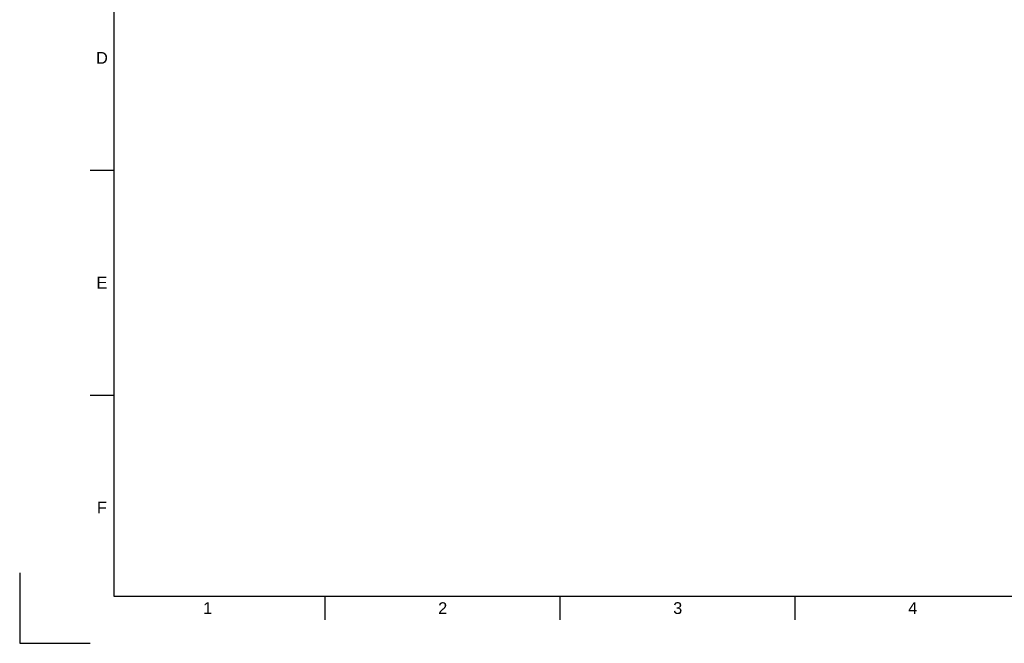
# Model space of a CAD drawing. Header units: millimetres. Extents: x 0 to 420, y 0 to 297.
# Tile 1 of 93: x 0 to 209, y 0 to 133. Entities that reach past the tile are written whole.
import ezdxf
from ezdxf.enums import TextEntityAlignment as Align

# ---------------------------------------------------------------- set-up
doc = ezdxf.new("R2010")
doc.units = ezdxf.units.MM
doc.header["$LTSCALE"] = 0.75
doc.layers.add('BORDER', color=7, linetype='Continuous', lineweight=25)
doc.styles.add('FusionTitle', font='arial.ttf')

# ---------------------------------------------------------------- blocks, each defined once
blk = doc.blocks.new('ISO_A3_SHEET')
at = {"layer": 'BORDER'}
for p, q in [((20, 287), (20, 10)), ((15, 100.66667), (20, 100.66667)), ((15, 52.83334), (20, 52.83334)), ((20, 10), (410, 10)), ((65, 5), (65, 10)), ((115, 5), (115, 10)), ((165, 5), (165, 10))]:
    blk.add_line(p, q, dxfattribs=at)
at = {"layer": 'Defpoints'}
for p, q in [((0, 15), (0, 0)), ((0, 0), (15, 0))]:
    blk.add_line(p, q, dxfattribs=at)
at = {"layer": 'BORDER', "style": 'FusionTitle'}
for s, p in [('D', (17.5, 124.58334)), ('E', (17.5, 76.75001)), ('F', (17.5, 28.91668)), ('1', (40, 7.5)), ('2', (90, 7.5)), ('3', (140, 7.5)), ('4', (190, 7.5))]:
    blk.add_text(s, height=2.5, dxfattribs=at).set_placement(p, align=Align.MIDDLE)

msp = doc.modelspace()

# ---------------------------------------------------------------- block references
at = {"layer": 'BORDER'}
msp.add_blockref('ISO_A3_SHEET', (0, 0), dxfattribs=at)

doc.saveas('drawing.dxf')
